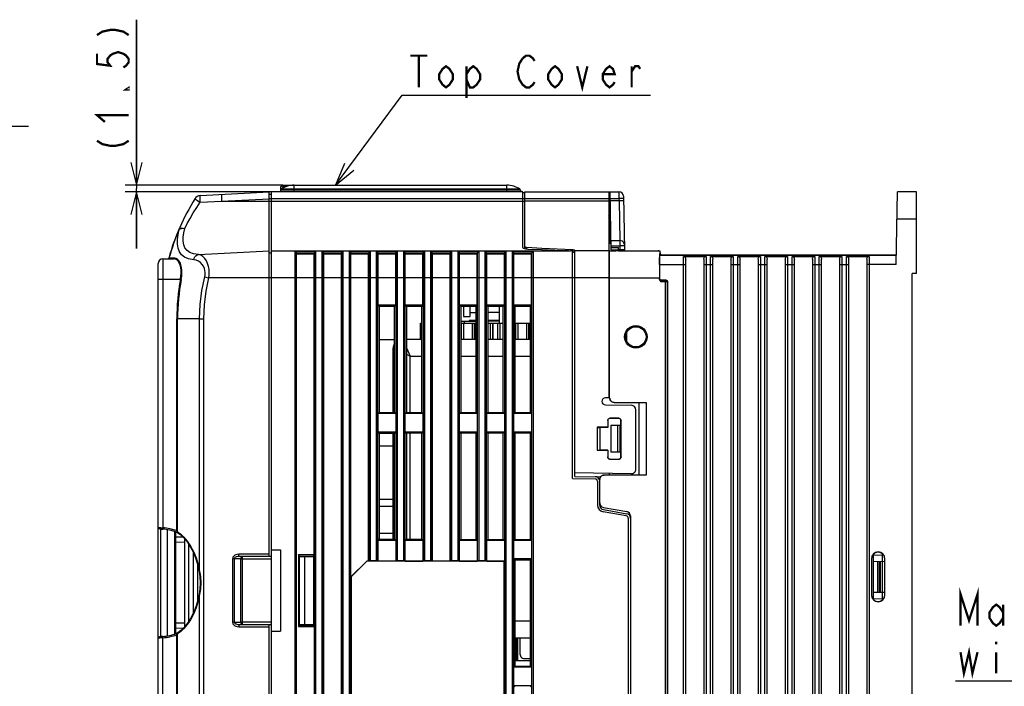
# Model space of a CAD drawing. Extents: x 28 to 410, y 34 to 287.
# Tile 18 of 33: x 122 to 209, y 203 to 262. Entities that reach past the tile are written whole.
import ezdxf

# ---------------------------------------------------------------- set-up
doc = ezdxf.new("R2010")
doc.units = 0
doc.header["$LTSCALE"] = 23.1
doc.layers.get('0').update_dxf_attribs({"linetype": 'CONTINUOUS'})
doc.layers.add('ALL_NOTE', color=7, linetype='CONTINUOUS')
doc.dimstyles.get("Standard").update_dxf_attribs({"dimtxt": 2.5, "dimasz": 2.5, "dimexe": 1.25, "dimexo": 0.625, "dimtad": 1, "dimcen": 2.5, "dimazin": 3, "dimtfac": 1, "dimtmove": 0, "dimatfit": 3})

# ---------------------------------------------------------------- blocks, each defined once
blk = doc.blocks.new('_OPEN')
at = {"color": 0, "linetype": 'BYBLOCK'}
for p, q in [((0, 0), (-1, 0.25)), ((-1, -0.25), (0, 0)), ((-1, 0), (0, 0))]:
    blk.add_line(p, q, dxfattribs=at)
blk = doc.blocks.new('*D46')
at = {"color": 2, "linetype": 'CONTINUOUS'}
for p, q in [((132.168, 247.749), (132.168, 262.353)), ((132.168, 262.353), (132.168, 247.449)), ((145.083, 247.749), (131.168, 247.749)), ((145.083, 247.149), (131.168, 247.149)), ((132.168, 242.149), (132.168, 247.449)), ((132.168, 247.149), (132.168, 242.149))]:
    blk.add_line(p, q, dxfattribs=at)
at = {"color": 2, "linetype": 'CONTINUOUS', "xscale": 2, "yscale": 2, "zscale": 2}
for p, rotation in [((132.168, 247.749), 270), ((132.168, 247.149), 90)]:
    blk.add_blockref('_OPEN', p, dxfattribs=dict(at, rotation=rotation))

msp = doc.modelspace()

# ---------------------------------------------------------------- linework, layer by layer
at = {"color": 7, "linetype": 'CONTINUOUS'}
for p, q in [((137.794, 246.819), (143.883, 247.138)), ((143.883, 214.949), (143.883, 247.138)), ((144.083, 171.149), (144.083, 247.149)), ((166.283, 247.149), (144.083, 247.149)), ((144.89, 247.552), (144.883, 247.149)), ((166.081, 247.291), (144.886, 247.291)), ((166.029, 247.388), (144.937, 247.388)), ((145.09, 247.649), (145.087, 247.483)), ((145.09, 247.749), (145.09, 247.649)), ((145.09, 247.749), (164.883, 247.749)), ((145.09, 247.649), (145.459, 247.649)), ((146.083, 247.149), (146.083, 247.749)), ((164.883, 247.149), (164.883, 247.749)), ((166.081, 247.291), (166.083, 247.149)), ((166.283, 242.275), (166.283, 247.149)), ((166.483, 247.064), (166.283, 247.067)), ((166.483, 242.183), (166.483, 247.149)), ((166.483, 247.149), (174.784, 247.149)), ((173.883, 247.149), (173.883, 228.959)), ((174.092, 242.029), (174.003, 247.149)), ((174.784, 247.149), (174.787, 246.549)), ((199.272, 240.747), (199.383, 247.149)), ((201.083, 247.149), (199.383, 247.149)), ((201.083, 239.949), (201.083, 247.149)), ((139.668, 246.318), (143.883, 246.539)), ((139.668, 246.318), (166.483, 246.318)), ((143.883, 246.949), (144.083, 246.949)), ((143.883, 246.549), (173.883, 246.549)), ((166.483, 246.349), (173.883, 246.349)), ((174.014, 246.549), (174.787, 246.549)), ((174.791, 246.349), (174.017, 246.349)), ((175.187, 246.556), (174.787, 246.549)), ((174.787, 246.549), (174.791, 246.349)), ((175.19, 246.356), (174.791, 246.349)), ((174.791, 246.349), (174.857, 242.845)), ((175.183, 246.756), (175.266, 242.027)), ((173.883, 245.949), (174.024, 245.949)), ((174.025, 245.869), (173.883, 245.869)), ((173.994, 245.949), (173.994, 245.869)), ((174.043, 244.979), (173.883, 245.117)), ((174.043, 244.951), (173.883, 245.114)), ((174.043, 244.782), (173.883, 244.945)), ((174.043, 242.549), (174.043, 244.857)), ((201.083, 244.749), (199.341, 244.749)), ((135.93, 243.847), (135.912, 243.855)), ((174.076, 242.949), (174.043, 242.949)), ((174.078, 242.845), (174.857, 242.845)), ((174.857, 242.845), (174.86, 242.378)), ((137.632, 241.613), (143.883, 241.938)), ((144.083, 241.949), (170.335, 241.949)), ((146.173, 169.421), (146.173, 241.867)), ((147.993, 241.867), (146.173, 241.867)), ((147.993, 167.408), (147.993, 241.867)), ((148.573, 167.021), (148.573, 241.867)), ((150.393, 241.867), (148.573, 241.867)), ((150.393, 241.867), (150.393, 165.008)), ((150.973, 164.621), (150.973, 241.867)), ((152.793, 241.867), (150.973, 241.867)), ((152.793, 241.867), (152.793, 214.566)), ((153.373, 214.566), (153.373, 241.867)), ((155.193, 241.867), (153.373, 241.867)), ((155.193, 241.867), (155.193, 214.566)), ((155.773, 214.566), (155.773, 241.867)), ((157.593, 241.867), (155.773, 241.867)), ((157.593, 241.867), (157.593, 214.566)), ((158.173, 214.566), (158.173, 241.867)), ((159.993, 241.867), (158.173, 241.867)), ((159.993, 241.867), (159.993, 214.566)), ((160.573, 214.566), (160.573, 241.867)), ((162.393, 241.867), (160.573, 241.867)), ((162.393, 241.867), (162.393, 214.566)), ((162.973, 214.566), (162.973, 241.867)), ((164.793, 241.867), (162.973, 241.867)), ((164.793, 241.867), (164.793, 148.447)), ((165.373, 148.447), (165.373, 241.867)), ((167.193, 241.867), (165.373, 241.867)), ((166.56, 242.094), (166.467, 242.116)), ((166.648, 242.081), (166.648, 242.239)), ((167.947, 242.02), (166.779, 242.07)), ((167.193, 241.867), (167.193, 148.447)), ((170.683, 221.832), (170.683, 241.91)), ((170.718, 242.032), (170.718, 241.801)), ((170.883, 222.029), (170.883, 241.998)), ((170.883, 241.979), (173.883, 241.979)), ((173.963, 228.961), (173.963, 241.949)), ((173.963, 241.949), (174.522, 241.949)), ((174.083, 242.549), (174.043, 242.549)), ((174.086, 242.378), (174.86, 242.378)), ((174.089, 242.232), (174.748, 242.232)), ((174.092, 242.029), (174.752, 242.029)), ((174.165, 241.949), (174.165, 242.029)), ((174.283, 241.949), (174.283, 242.029)), ((174.753, 241.949), (174.748, 242.232)), ((174.866, 242.027), (174.752, 242.028)), ((174.753, 241.949), (178.24, 241.949)), ((174.874, 241.94), (174.789, 241.94)), ((174.86, 242.378), (174.866, 242.027)), ((174.866, 242.027), (174.866, 241.949)), ((174.874, 241.94), (178.39, 241.94)), ((175.153, 241.949), (175.153, 241.94)), ((178.39, 241.94), (178.39, 241.549)), ((134.483, 241.229), (134.483, 217.485)), ((134.483, 241.229), (135.481, 241.229)), ((135.029, 241.288), (135.009, 241.287)), ((135.552, 241.288), (135.029, 241.288)), ((137.214, 241.155), (136.763, 241.24)), ((144.083, 241.75), (143.883, 241.74)), ((146.293, 169.421), (146.293, 241.725)), ((146.301, 241.638), (146.293, 241.725)), ((147.872, 241.712), (146.294, 241.712)), ((146.301, 169.413), (146.301, 241.638)), ((147.865, 241.638), (146.301, 241.638)), ((147.873, 241.725), (147.865, 241.638)), ((147.865, 215.131), (147.865, 241.638)), ((147.873, 167.359), (147.873, 241.725)), ((148.693, 167.021), (148.693, 241.725)), ((148.701, 241.638), (148.693, 241.725)), ((150.272, 241.712), (148.694, 241.712)), ((148.701, 167.013), (148.701, 241.638)), ((150.265, 241.638), (148.701, 241.638)), ((150.273, 241.725), (150.265, 241.638)), ((150.265, 164.966), (150.265, 241.638)), ((150.273, 241.725), (150.273, 164.959)), ((151.093, 164.621), (151.093, 241.725)), ((151.094, 241.712), (151.093, 241.725)), ((151.101, 241.638), (151.094, 241.712)), ((152.672, 241.712), (151.094, 241.712)), ((151.101, 213.149), (151.101, 241.638)), ((152.665, 241.638), (151.101, 241.638)), ((152.673, 241.725), (152.665, 241.638)), ((152.665, 214.549), (152.665, 241.638)), ((152.673, 241.725), (152.673, 214.557)), ((153.493, 214.557), (153.493, 241.725)), ((153.501, 241.638), (153.493, 241.725)), ((155.072, 241.712), (153.494, 241.712)), ((153.501, 237.131), (153.501, 241.638)), ((155.065, 241.638), (153.501, 241.638)), ((155.073, 241.725), (155.065, 241.638)), ((155.065, 237.131), (155.065, 241.638)), ((155.073, 241.725), (155.073, 214.557)), ((155.893, 214.557), (155.893, 241.725)), ((155.901, 241.638), (155.893, 241.725)), ((157.472, 241.712), (155.894, 241.712)), ((155.901, 237.131), (155.901, 241.638)), ((157.465, 241.638), (155.901, 241.638)), ((157.473, 241.725), (157.465, 241.638)), ((157.465, 237.131), (157.465, 241.638)), ((157.473, 241.725), (157.473, 214.557)), ((158.293, 214.557), (158.293, 241.725)), ((158.301, 241.638), (158.293, 241.725)), ((159.872, 241.712), (158.294, 241.712)), ((158.301, 214.549), (158.301, 241.638)), ((159.865, 241.638), (158.301, 241.638)), ((159.873, 241.725), (159.865, 241.638)), ((159.865, 214.549), (159.865, 241.638)), ((159.873, 241.725), (159.873, 214.557)), ((160.693, 214.557), (160.693, 241.725)), ((160.701, 241.638), (160.693, 241.725)), ((162.272, 241.712), (160.694, 241.712)), ((160.701, 237.131), (160.701, 241.638)), ((162.265, 241.638), (160.701, 241.638)), ((162.273, 241.725), (162.265, 241.638)), ((162.265, 237.131), (162.265, 241.638)), ((162.273, 241.725), (162.273, 214.557)), ((163.093, 214.557), (163.093, 241.725)), ((163.101, 241.638), (163.093, 241.725)), ((164.672, 241.712), (163.094, 241.712)), ((163.101, 237.131), (163.101, 241.638)), ((164.665, 241.638), (163.101, 241.638)), ((164.673, 241.725), (164.665, 241.638)), ((164.665, 237.131), (164.665, 241.638)), ((164.673, 241.725), (164.673, 148.589)), ((165.493, 148.589), (165.493, 241.725)), ((165.501, 241.638), (165.493, 241.725)), ((167.072, 241.712), (165.494, 241.712)), ((165.501, 237.131), (165.501, 241.638)), ((167.065, 241.638), (165.501, 241.638)), ((167.073, 241.725), (167.065, 241.638)), ((167.065, 237.131), (167.065, 241.638)), ((167.073, 241.725), (167.073, 148.589)), ((170.797, 241.79), (170.683, 241.792)), ((173.963, 241.36), (173.883, 241.361)), ((173.963, 241.229), (173.883, 241.227)), ((178.388, 241.547), (178.39, 241.549)), ((199.286, 241.547), (178.388, 241.547)), ((178.39, 241.549), (199.286, 241.549)), ((178.44, 241.752), (178.443, 241.549)), ((180.483, 149.569), (180.483, 241.44)), ((180.483, 241.44), (182.483, 241.44)), ((180.683, 149.885), (180.683, 241.194)), ((182.283, 241.194), (182.283, 149.885)), ((182.483, 241.44), (182.483, 149.569)), ((182.883, 149.569), (182.883, 241.44)), ((182.883, 241.44), (184.883, 241.44)), ((183.083, 149.885), (183.083, 241.194)), ((184.683, 241.194), (184.683, 149.885)), ((184.883, 241.44), (184.883, 149.569)), ((185.283, 149.569), (185.283, 241.44)), ((185.283, 241.44), (187.283, 241.44)), ((185.483, 149.885), (185.483, 241.194)), ((187.083, 241.194), (187.083, 149.885)), ((187.283, 241.44), (187.283, 149.569)), ((187.683, 149.569), (187.683, 241.44)), ((187.683, 241.44), (189.683, 241.44)), ((187.883, 149.885), (187.883, 241.194)), ((189.483, 241.194), (189.483, 149.885)), ((189.683, 241.44), (189.683, 149.569)), ((190.083, 149.569), (190.083, 241.44)), ((190.083, 241.44), (192.083, 241.44)), ((190.283, 149.885), (190.283, 241.194)), ((191.883, 241.194), (191.883, 149.885)), ((192.083, 241.44), (192.083, 149.569)), ((192.483, 149.569), (192.483, 241.44)), ((192.483, 241.44), (194.483, 241.44)), ((192.683, 149.885), (192.683, 241.194)), ((194.283, 241.194), (194.283, 149.885)), ((194.483, 241.44), (194.483, 149.569)), ((194.883, 149.569), (194.883, 241.44)), ((194.883, 241.44), (196.883, 241.44)), ((195.083, 149.885), (195.083, 241.194)), ((196.683, 241.194), (196.683, 149.885)), ((196.883, 241.44), (196.883, 149.569)), ((134.083, 191.749), (134.083, 240.829)), ((178.381, 240.747), (178.381, 239.469)), ((178.381, 240.747), (180.683, 240.747)), ((182.283, 240.747), (183.083, 240.747)), ((184.683, 240.747), (185.483, 240.747)), ((187.083, 240.747), (187.883, 240.747)), ((189.483, 240.747), (190.283, 240.747)), ((191.883, 240.747), (192.683, 240.747)), ((194.283, 240.747), (195.083, 240.747)), ((199.272, 240.747), (196.683, 240.747)), ((134.083, 239.429), (136.048, 239.429)), ((136.114, 239.416), (136.048, 239.429)), ((170.883, 239.565), (138.542, 239.565)), ((170.883, 239.596), (173.883, 239.596)), ((173.963, 239.429), (173.883, 239.428)), ((173.963, 239.549), (178.371, 239.549)), ((178.371, 239.427), (178.371, 239.549)), ((178.372, 239.459), (178.381, 239.469)), ((178.464, 239.355), (178.501, 239.349)), ((178.492, 239.339), (178.501, 239.349)), ((178.895, 239.339), (178.492, 239.339)), ((178.501, 239.349), (178.963, 239.349)), ((178.874, 239.339), (178.874, 150.958)), ((178.963, 239.349), (178.954, 239.34)), ((200.683, 150.595), (200.683, 239.949)), ((201.083, 239.949), (200.683, 239.949)), ((178.926, 239.219), (178.49, 239.219)), ((179.083, 239.229), (179.074, 239.22)), ((179.074, 239.22), (179.074, 151.077)), ((179.083, 151.069), (179.083, 239.229)), ((153.501, 237.131), (153.609, 237.023)), ((155.065, 237.131), (153.501, 237.131)), ((154.959, 237.024), (153.609, 237.023)), ((153.609, 237.023), (153.609, 227.675)), ((155.065, 237.131), (154.959, 237.024)), ((154.959, 227.673), (154.959, 237.024)), ((155.901, 237.131), (156.006, 237.025)), ((157.465, 237.131), (155.901, 237.131)), ((157.361, 237.027), (156.006, 237.025)), ((156.006, 237.025), (156.006, 227.672)), ((157.465, 237.131), (157.361, 237.027)), ((157.361, 227.671), (157.361, 237.027)), ((160.701, 237.131), (160.801, 237.031)), ((162.265, 237.131), (160.701, 237.131)), ((162.166, 237.032), (160.801, 237.031)), ((160.801, 237.031), (160.801, 227.667)), ((161.043, 237.031), (161.043, 236.149)), ((161.643, 236.149), (161.643, 237.032)), ((162.265, 237.131), (162.166, 237.032)), ((162.166, 227.665), (162.166, 237.032)), ((163.101, 237.131), (163.199, 237.033)), ((164.665, 237.131), (163.101, 237.131)), ((164.569, 237.035), (163.199, 237.033)), ((163.199, 237.033), (163.199, 227.664)), ((164.243, 235.549), (164.243, 237.034)), ((164.665, 237.131), (164.569, 237.035)), ((164.569, 227.663), (164.569, 237.035)), ((165.501, 237.131), (165.596, 237.036)), ((167.065, 237.131), (165.501, 237.131)), ((166.972, 237.037), (165.596, 237.036)), ((165.596, 237.036), (165.596, 227.662)), ((167.065, 237.131), (166.972, 237.037)), ((166.972, 227.66), (166.972, 237.037)), ((135.719, 217.219), (135.719, 235.949)), ((135.786, 235.949), (135.719, 235.949)), ((135.786, 217.141), (135.786, 235.949)), ((137.734, 235.949), (135.786, 235.949)), ((137.734, 213.639), (137.734, 235.949)), ((137.734, 235.949), (138.106, 235.949)), ((138.106, 191.749), (138.106, 235.949)), ((161.043, 236.149), (161.643, 236.149)), ((161.563, 235.789), (161.563, 235.729)), ((162.166, 235.789), (161.563, 235.789)), ((161.643, 236.489), (162.166, 236.497)), ((163.199, 236.514), (164.243, 236.531)), ((164.243, 235.789), (163.199, 235.789)), ((157.243, 234.149), (157.243, 235.549)), ((157.243, 235.549), (157.361, 235.549)), ((160.801, 235.729), (162.166, 235.729)), ((160.801, 235.549), (162.166, 235.549)), ((160.845, 235.549), (160.845, 234.149)), ((160.881, 234.149), (160.881, 235.549)), ((161.081, 234.149), (161.081, 235.549)), ((161.123, 235.729), (161.123, 235.549)), ((161.805, 235.549), (161.805, 234.149)), ((162.005, 235.549), (162.005, 234.149)), ((162.041, 235.549), (162.041, 234.149)), ((164.243, 235.729), (163.199, 235.729)), ((163.199, 235.549), (164.569, 235.549)), ((163.405, 235.549), (163.405, 234.149)), ((163.605, 235.549), (163.605, 234.149)), ((163.641, 235.549), (163.641, 234.149)), ((164.045, 235.549), (164.045, 234.149)), ((164.081, 234.149), (164.081, 235.549)), ((164.281, 234.149), (164.281, 235.549)), ((165.596, 235.549), (166.972, 235.549)), ((165.645, 235.549), (165.645, 234.149)), ((165.681, 234.149), (165.681, 235.549)), ((165.881, 234.149), (165.881, 235.549)), ((166.605, 235.549), (166.605, 234.149)), ((166.805, 235.549), (166.805, 234.149)), ((166.841, 235.549), (166.841, 234.149)), ((154.959, 234.073), (153.609, 234.075)), ((156.006, 234.149), (157.361, 234.149)), ((160.801, 234.149), (162.166, 234.149)), ((163.199, 234.149), (164.569, 234.149)), ((165.596, 234.149), (166.972, 234.149)), ((175.483, 233.948), (175.483, 234.749)), ((154.843, 233.349), (154.959, 233.295)), ((154.843, 227.673), (154.843, 233.344)), ((156.006, 233.37), (156.343, 232.649)), ((156.006, 232.806), (156.343, 232.649)), ((156.343, 227.672), (156.343, 232.649)), ((156.343, 232.649), (157.361, 232.649)), ((160.801, 232.649), (162.166, 232.649)), ((163.199, 232.649), (164.569, 232.649)), ((165.596, 232.649), (166.972, 232.649)), ((173.883, 228.959), (173.583, 228.954)), ((173.583, 228.343), (175.89, 228.303)), ((174.363, 228.549), (174.363, 228.561)), ((174.363, 228.561), (177.203, 228.561)), ((174.363, 228.549), (176.528, 228.55)), ((176.528, 228.55), (177.203, 228.561)), ((176.528, 228.55), (176.528, 222.148)), ((177.203, 228.561), (177.203, 222.136)), ((153.501, 227.566), (153.609, 227.675)), ((153.501, 225.931), (153.501, 227.566)), ((155.065, 227.566), (153.501, 227.566)), ((153.609, 227.675), (154.959, 227.673)), ((155.065, 227.566), (154.959, 227.673)), ((155.065, 227.566), (155.065, 225.931)), ((155.901, 227.566), (156.006, 227.672)), ((155.901, 225.931), (155.901, 227.566)), ((157.465, 227.566), (155.901, 227.566)), ((156.006, 227.672), (157.361, 227.671)), ((157.465, 227.566), (157.361, 227.671)), ((157.465, 227.566), (157.465, 225.931)), ((160.701, 227.566), (160.801, 227.667)), ((160.701, 225.931), (160.701, 227.566)), ((162.265, 227.566), (160.701, 227.566)), ((160.801, 227.667), (162.166, 227.665)), ((162.265, 227.566), (162.166, 227.665)), ((162.265, 227.566), (162.265, 225.931)), ((163.101, 227.566), (163.199, 227.664)), ((163.101, 225.931), (163.101, 227.566)), ((164.665, 227.566), (163.101, 227.566)), ((163.199, 227.664), (164.569, 227.663)), ((164.665, 227.566), (164.569, 227.663)), ((164.665, 227.566), (164.665, 225.931)), ((165.501, 227.566), (165.596, 227.662)), ((165.501, 225.931), (165.501, 227.566)), ((167.065, 227.566), (165.501, 227.566)), ((165.596, 227.662), (166.972, 227.66)), ((167.065, 227.566), (166.972, 227.66)), ((167.065, 227.566), (167.065, 225.931)), ((174.003, 227.149), (173.993, 227.159)), ((174.774, 227.159), (173.993, 227.159)), ((174.764, 227.149), (174.003, 227.149)), ((174.764, 227.149), (174.774, 227.159)), ((176.283, 222.662), (176.283, 227.903)), ((172.873, 226.359), (172.873, 224.338)), ((172.873, 226.359), (172.883, 226.349)), ((173.793, 226.359), (172.873, 226.359)), ((172.883, 224.349), (172.883, 226.349)), ((172.883, 226.349), (173.083, 226.349)), ((173.083, 226.349), (173.083, 224.349)), ((173.803, 226.349), (173.083, 226.349)), ((173.793, 226.959), (173.793, 226.359)), ((173.803, 226.949), (173.793, 226.959)), ((173.793, 226.359), (173.803, 226.349)), ((173.803, 226.949), (173.803, 226.349)), ((174.083, 226.549), (174.083, 224.149)), ((174.083, 226.549), (174.883, 226.549)), ((174.683, 224.149), (174.683, 226.549)), ((174.883, 224.149), (174.883, 226.549)), ((174.964, 226.949), (174.974, 226.959)), ((174.964, 223.748), (174.964, 226.949)), ((174.974, 223.738), (174.974, 226.959)), ((153.501, 225.931), (153.609, 225.823)), ((155.065, 225.931), (153.501, 225.931)), ((154.959, 225.824), (153.609, 225.823)), ((153.609, 225.823), (153.609, 216.475)), ((154.843, 216.473), (154.843, 225.824)), ((155.065, 225.931), (154.959, 225.824)), ((154.959, 216.473), (154.959, 225.824)), ((155.901, 225.931), (156.006, 225.825)), ((157.465, 225.931), (155.901, 225.931)), ((157.361, 225.827), (156.006, 225.825)), ((156.006, 225.825), (156.006, 216.472)), ((156.343, 216.472), (156.343, 225.826)), ((157.465, 225.931), (157.361, 225.827)), ((157.361, 216.471), (157.361, 225.827)), ((160.701, 225.931), (160.801, 225.831)), ((162.265, 225.931), (160.701, 225.931)), ((162.166, 225.832), (160.801, 225.831)), ((160.801, 225.831), (160.801, 216.467)), ((162.265, 225.931), (162.166, 225.832)), ((162.166, 216.465), (162.166, 225.832)), ((163.101, 225.931), (163.199, 225.833)), ((164.665, 225.931), (163.101, 225.931)), ((164.569, 225.835), (163.199, 225.833)), ((163.199, 225.833), (163.199, 216.464)), ((164.665, 225.931), (164.569, 225.835)), ((164.569, 216.463), (164.569, 225.835)), ((165.501, 225.931), (165.596, 225.836)), ((167.065, 225.931), (165.501, 225.931)), ((166.972, 225.837), (165.596, 225.836)), ((165.596, 225.836), (165.596, 216.462)), ((167.065, 225.931), (166.972, 225.837)), ((166.972, 216.46), (166.972, 225.837)), ((153.609, 224.736), (154.843, 224.737)), ((172.873, 224.338), (172.883, 224.349)), ((172.873, 224.338), (173.793, 224.338)), ((172.883, 224.349), (173.083, 224.349)), ((173.803, 224.349), (173.083, 224.349)), ((173.793, 224.338), (173.803, 224.349)), ((173.793, 224.338), (173.793, 223.738)), ((173.803, 223.748), (173.793, 223.738)), ((173.803, 224.349), (173.803, 223.748)), ((174.883, 224.149), (174.083, 224.149)), ((174.964, 223.748), (174.974, 223.738)), ((174.003, 223.548), (173.993, 223.538)), ((173.993, 223.538), (174.774, 223.538)), ((174.003, 223.548), (174.764, 223.548)), ((174.764, 223.548), (174.774, 223.538)), ((175.876, 222.262), (170.883, 222.349)), ((170.883, 222.029), (173.166, 221.989)), ((173.483, 222.146), (173.963, 222.147)), ((173.483, 222.136), (173.483, 222.146)), ((177.203, 222.136), (173.483, 222.136)), ((173.963, 222.147), (173.963, 222.295)), ((173.963, 222.149), (176.528, 222.148)), ((177.203, 222.136), (176.528, 222.148)), ((170.683, 221.832), (172.687, 221.797)), ((172.883, 221.597), (172.883, 219.487)), ((173.083, 219.484), (173.083, 221.736)), ((153.61, 219.982), (153.61, 219.396)), ((154.843, 219.982), (153.61, 219.982)), ((153.61, 219.396), (154.843, 219.396)), ((173.414, 219.29), (175.473, 218.927)), ((175.438, 218.534), (173.379, 218.897)), ((173.414, 219.09), (175.473, 218.727)), ((175.803, 218.533), (175.803, 188.164)), ((134.083, 217.531), (134.087, 217.5)), ((134.083, 217.531), (134.097, 217.524)), ((175.603, 218.337), (175.603, 188.361)), ((134.283, 217.387), (134.283, 207.87)), ((134.483, 217.485), (134.473, 217.365)), ((134.883, 217.305), (134.883, 207.953)), ((135.523, 217.15), (135.523, 208.108)), ((135.603, 217.127), (135.603, 208.13)), ((135.603, 216.7), (136.235, 216.689)), ((135.719, 217.219), (135.679, 217.106)), ((135.723, 217.089), (135.758, 217.074)), ((153.61, 216.982), (153.61, 216.475)), ((154.843, 216.982), (153.61, 216.982)), ((136.403, 216.211), (135.603, 216.197)), ((136.403, 216.516), (136.403, 208.741)), ((136.763, 216.044), (136.763, 209.214)), ((153.501, 216.366), (153.609, 216.475)), ((153.501, 214.549), (153.501, 216.366)), ((155.065, 216.366), (153.501, 216.366)), ((153.609, 216.475), (154.959, 216.473)), ((155.065, 216.366), (154.959, 216.473)), ((155.065, 216.366), (155.065, 214.549)), ((155.901, 216.366), (156.006, 216.472)), ((155.901, 214.549), (155.901, 216.366)), ((157.465, 216.366), (155.901, 216.366)), ((156.006, 216.472), (157.361, 216.471)), ((157.465, 216.366), (157.361, 216.471)), ((157.465, 216.366), (157.465, 214.549)), ((160.701, 216.366), (160.801, 216.467)), ((160.701, 214.549), (160.701, 216.366)), ((162.265, 216.366), (160.701, 216.366)), ((160.801, 216.467), (162.166, 216.465)), ((162.265, 216.366), (162.166, 216.465)), ((162.265, 216.366), (162.265, 214.549)), ((163.101, 216.366), (163.199, 216.464)), ((163.101, 214.549), (163.101, 216.366)), ((164.665, 216.366), (163.101, 216.366)), ((163.199, 216.464), (164.569, 216.463)), ((164.665, 216.366), (164.569, 216.463)), ((164.665, 216.366), (164.665, 214.549)), ((165.501, 216.366), (165.596, 216.462)), ((165.501, 214.731), (165.501, 216.366)), ((167.065, 216.366), (165.501, 216.366)), ((165.596, 216.462), (166.972, 216.46)), ((167.065, 216.366), (166.972, 216.46)), ((167.065, 216.366), (167.065, 214.731)), ((137.163, 215.349), (137.163, 209.909)), ((143.883, 215.149), (141.187, 215.149)), ((144.083, 214.949), (141.197, 214.949)), ((141.526, 208.949), (141.526, 214.949)), ((144.083, 215.538), (144.883, 215.549)), ((144.083, 215.549), (144.883, 215.549)), ((144.883, 215.549), (144.883, 208.349)), ((146.483, 215.131), (146.483, 208.766)), ((146.493, 215.081), (146.483, 215.131)), ((146.483, 215.131), (147.865, 215.131)), ((146.493, 215.081), (146.493, 208.816)), ((147.814, 215.079), (146.493, 215.081)), ((146.493, 214.961), (147.814, 214.949)), ((146.536, 214.96), (146.536, 208.937)), ((147.003, 214.956), (147.003, 208.941)), ((147.865, 215.131), (147.814, 215.079)), ((147.814, 208.818), (147.814, 215.079)), ((197.283, 211.142), (197.283, 215.155)), ((197.283, 215.084), (198.083, 215.07)), ((198.083, 211.134), (198.083, 215.164)), ((137.563, 214.248), (137.563, 211.01)), ((137.585, 214.176), (137.696, 213.62)), ((140.649, 214.749), (140.649, 209.149)), ((140.801, 214.749), (140.649, 214.749)), ((140.801, 214.749), (140.801, 209.149)), ((141.384, 214.749), (140.801, 214.749)), ((141.384, 209.149), (141.384, 214.749)), ((141.384, 214.749), (144.083, 214.749)), ((151.101, 213.149), (152.501, 214.549)), ((152.508, 214.531), (151.118, 213.142)), ((152.501, 214.549), (152.508, 214.531)), ((152.665, 214.549), (152.501, 214.549)), ((164.648, 214.531), (152.508, 214.531)), ((152.673, 214.557), (152.665, 214.549)), ((153.373, 214.566), (152.793, 214.566)), ((153.501, 214.549), (153.493, 214.557)), ((155.065, 214.549), (153.501, 214.549)), ((155.073, 214.557), (155.065, 214.549)), ((155.773, 214.566), (155.193, 214.566)), ((155.901, 214.549), (155.893, 214.557)), ((155.901, 214.549), (157.465, 214.549)), ((157.473, 214.557), (157.465, 214.549)), ((158.173, 214.566), (157.593, 214.566)), ((158.301, 214.549), (158.293, 214.557)), ((159.865, 214.549), (158.301, 214.549)), ((159.873, 214.557), (159.865, 214.549)), ((160.573, 214.566), (159.993, 214.566)), ((160.701, 214.549), (160.693, 214.557)), ((160.701, 214.549), (162.265, 214.549)), ((162.273, 214.557), (162.265, 214.549)), ((162.973, 214.566), (162.393, 214.566)), ((163.101, 214.549), (163.093, 214.557)), ((163.101, 214.549), (164.665, 214.549)), ((164.665, 214.549), (164.648, 214.531)), ((164.648, 194.166), (164.648, 214.531)), ((165.501, 214.731), (165.596, 214.636)), ((167.065, 214.731), (165.501, 214.731)), ((166.972, 214.637), (165.596, 214.636)), ((165.596, 214.636), (165.596, 205.262)), ((167.065, 214.731), (166.972, 214.637)), ((166.972, 205.26), (166.972, 214.637)), ((197.087, 214.749), (197.087, 211.549)), ((197.11, 214.749), (197.087, 214.749)), ((197.11, 214.749), (197.11, 211.549)), ((197.283, 214.514), (198.264, 214.531)), ((197.624, 214.52), (197.624, 211.778)), ((197.766, 214.522), (197.766, 211.775)), ((197.883, 211.773), (197.883, 214.524)), ((198.264, 211.549), (198.264, 214.749)), ((198.264, 214.749), (198.287, 214.749)), ((198.287, 211.549), (198.287, 214.749)), ((151.101, 213.149), (151.118, 213.142)), ((151.118, 213.142), (151.118, 194.166)), ((137.76, 211.757), (137.734, 211.619)), ((137.734, 191.749), (137.734, 211.619)), ((197.11, 211.549), (197.087, 211.549)), ((198.264, 211.767), (197.283, 211.784)), ((198.264, 211.549), (198.287, 211.549)), ((197.283, 211.214), (198.083, 211.228)), ((135.603, 209.1), (136.403, 209.086)), ((140.801, 209.149), (140.649, 209.149)), ((140.801, 209.149), (141.384, 209.149)), ((141.197, 208.949), (144.083, 208.949)), ((144.083, 209.149), (141.384, 209.149)), ((143.883, 191.749), (143.883, 208.949)), ((146.493, 208.816), (146.483, 208.766)), ((146.493, 208.937), (147.814, 208.948)), ((146.493, 208.851), (146.523, 208.869)), ((146.493, 208.869), (147.814, 208.869)), ((146.493, 208.816), (147.814, 208.818)), ((147.865, 208.766), (147.814, 208.818)), ((166.972, 209.249), (165.596, 209.249)), ((136.277, 208.609), (135.603, 208.597)), ((135.719, 208.039), (135.679, 208.152)), ((135.719, 191.749), (135.719, 208.039)), ((135.762, 208.186), (135.728, 208.171)), ((136.039, 208.306), (135.786, 208.117)), ((135.786, 191.749), (135.786, 208.117)), ((141.187, 208.749), (143.883, 208.749)), ((144.083, 208.359), (144.883, 208.349)), ((144.083, 208.349), (144.883, 208.349)), ((146.483, 208.766), (147.865, 208.766)), ((147.865, 208.766), (147.865, 167.366)), ((134.483, 207.772), (134.473, 207.892)), ((134.483, 191.557), (134.483, 207.772)), ((166.972, 207.749), (165.596, 207.749)), ((165.716, 205.727), (165.716, 207.749)), ((165.836, 205.727), (165.836, 207.749)), ((165.843, 205.727), (165.843, 207.749)), ((166.039, 207.749), (166.039, 206.344)), ((166.972, 205.727), (165.596, 205.727)), ((166.438, 205.944), (166.972, 205.945)), ((165.501, 205.166), (165.596, 205.262)), ((165.501, 203.531), (165.501, 205.166)), ((167.065, 205.166), (165.501, 205.166)), ((165.596, 205.262), (166.972, 205.26)), ((167.065, 205.166), (166.972, 205.26)), ((167.065, 205.166), (167.065, 203.531)), ((165.501, 203.531), (165.596, 203.436)), ((167.065, 203.531), (165.501, 203.531)), ((167.065, 203.531), (166.972, 203.437))]:
    msp.add_line(p, q, dxfattribs=at)
at = {"color": 2, "linetype": 'CONTINUOUS', "const_width": 0.2}
for points in [[(128.668, 260.998), (129.135, 261.299), (129.835, 261.449), (130.302, 261.449), (131.002, 261.299), (131.468, 260.998)], [(128.668, 259.342), (128.668, 258.44), (129.835, 258.289), (129.602, 258.59), (129.602, 258.891), (129.835, 259.192), (130.068, 259.342), (130.535, 259.493), (131.002, 259.342), (131.235, 259.192), (131.468, 258.891), (131.468, 258.59), (131.235, 258.289), (131.002, 258.139)], [(131.468, 256.333), (131.468, 256.182), (131.235, 256.182), (131.468, 256.333)], [(129.368, 253.323), (128.668, 253.925), (131.468, 253.925)], [(128.668, 251.667), (129.135, 251.366), (129.835, 251.216), (130.302, 251.216), (131.002, 251.366), (131.468, 251.667)]]:
    msp.add_lwpolyline(points, dxfattribs=at)
at = {"color": 7, "linetype": 'CONTINUOUS'}
for points in [[(145.09, 247.649), (145.029, 247.645), (144.973, 247.631), (144.929, 247.61), (144.9, 247.583), (144.89, 247.552)], [(136.432, 243.918), (136.65, 244.352), (136.899, 244.812), (137.177, 245.288), (137.479, 245.767), (137.794, 246.231)], [(137.316, 246.538), (137.331, 246.526), (137.378, 246.495), (137.453, 246.446), (137.552, 246.383), (137.668, 246.31), (137.794, 246.231)], [(137.794, 246.231), (137.788, 246.362), (137.784, 246.486), (137.782, 246.598), (137.782, 246.691), (137.784, 246.761), (137.788, 246.804), (137.794, 246.819)], [(137.794, 246.231), (138.422, 246.26), (139.046, 246.289), (139.668, 246.318)], [(139.668, 246.917), (139.661, 246.897), (139.657, 246.837), (139.655, 246.741), (139.657, 246.617), (139.661, 246.473), (139.668, 246.318)], [(136.763, 241.24), (136.412, 241.39), (136.148, 241.597), (135.958, 241.857), (135.835, 242.167), (135.774, 242.533), (135.773, 242.945), (135.828, 243.388), (135.93, 243.847)], [(135.912, 243.855), (135.959, 243.912), (136.042, 243.948), (136.153, 243.962), (136.286, 243.951), (136.432, 243.918)], [(135.93, 243.847), (136.015, 243.898), (136.133, 243.928), (136.275, 243.934), (136.432, 243.918)], [(137.632, 241.613), (137.204, 241.681), (136.872, 241.806), (136.622, 241.982), (136.443, 242.204), (136.329, 242.47), (136.273, 242.784), (136.275, 243.139), (136.331, 243.522), (136.432, 243.918)], [(175.257, 242.534), (175.236, 242.631), (175.179, 242.718), (175.091, 242.787), (174.98, 242.831), (174.857, 242.845)], [(146.293, 241.725), (146.287, 241.752), (146.275, 241.781), (146.257, 241.808), (146.233, 241.833), (146.205, 241.853), (146.173, 241.867)], [(147.993, 241.867), (147.961, 241.853), (147.933, 241.833), (147.909, 241.808), (147.891, 241.781), (147.879, 241.752), (147.873, 241.725)], [(148.693, 241.725), (148.687, 241.752), (148.675, 241.781), (148.657, 241.808), (148.633, 241.833), (148.605, 241.853), (148.573, 241.867)], [(150.393, 241.867), (150.361, 241.853), (150.333, 241.833), (150.309, 241.808), (150.291, 241.781), (150.279, 241.752), (150.273, 241.725)], [(151.093, 241.725), (151.087, 241.752), (151.075, 241.781), (151.057, 241.808), (151.033, 241.833), (151.005, 241.853), (150.973, 241.867)], [(152.793, 241.867), (152.761, 241.853), (152.733, 241.833), (152.709, 241.808), (152.691, 241.781), (152.679, 241.752), (152.673, 241.725)], [(153.493, 241.725), (153.487, 241.752), (153.475, 241.781), (153.457, 241.808), (153.433, 241.833), (153.405, 241.853), (153.373, 241.867)], [(155.193, 241.867), (155.161, 241.853), (155.133, 241.833), (155.109, 241.808), (155.091, 241.781), (155.079, 241.752), (155.073, 241.725)], [(155.893, 241.725), (155.887, 241.752), (155.875, 241.781), (155.857, 241.808), (155.833, 241.833), (155.805, 241.853), (155.773, 241.867)], [(157.593, 241.867), (157.561, 241.853), (157.533, 241.833), (157.509, 241.808), (157.491, 241.781), (157.479, 241.752), (157.473, 241.725)], [(158.293, 241.725), (158.287, 241.752), (158.275, 241.781), (158.257, 241.808), (158.233, 241.833), (158.205, 241.853), (158.173, 241.867)], [(159.993, 241.867), (159.961, 241.853), (159.933, 241.833), (159.909, 241.808), (159.891, 241.781), (159.879, 241.752), (159.873, 241.725)], [(160.693, 241.725), (160.687, 241.752), (160.675, 241.781), (160.657, 241.808), (160.633, 241.833), (160.605, 241.853), (160.573, 241.867)], [(162.393, 241.867), (162.361, 241.853), (162.333, 241.833), (162.309, 241.808), (162.291, 241.781), (162.279, 241.752), (162.273, 241.725)], [(163.093, 241.725), (163.087, 241.752), (163.075, 241.781), (163.057, 241.808), (163.033, 241.833), (163.005, 241.853), (162.973, 241.867)], [(164.793, 241.867), (164.761, 241.853), (164.733, 241.833), (164.709, 241.808), (164.691, 241.781), (164.679, 241.752), (164.673, 241.725)], [(165.493, 241.725), (165.487, 241.752), (165.475, 241.781), (165.457, 241.808), (165.433, 241.833), (165.405, 241.853), (165.373, 241.867)], [(166.467, 242.116), (166.391, 242.144), (166.332, 242.181), (166.295, 242.225), (166.283, 242.275)], [(166.483, 242.319), (166.491, 242.295), (166.515, 242.274), (166.551, 242.257), (166.597, 242.245), (166.648, 242.239)], [(166.555, 242.095), (166.528, 242.109), (166.495, 242.144), (166.483, 242.183)], [(166.779, 242.07), (166.666, 242.078), (166.56, 242.094)], [(170.718, 242.032), (169.33, 242.088), (167.971, 242.157), (166.648, 242.239)], [(167.193, 241.867), (167.161, 241.853), (167.133, 241.833), (167.109, 241.808), (167.091, 241.781), (167.079, 241.752), (167.073, 241.725)], [(170.335, 241.949), (169.134, 241.979), (167.947, 242.02)], [(170.335, 241.949), (170.427, 241.947), (170.518, 241.945)], [(170.683, 241.91), (170.675, 241.922), (170.652, 241.931), (170.617, 241.938), (170.57, 241.942), (170.518, 241.945)], [(170.718, 242.032), (170.77, 242.029), (170.816, 242.023), (170.852, 242.015), (170.875, 242.007), (170.883, 241.998)], [(174.789, 241.94), (174.707, 241.942), (174.634, 241.945), (174.571, 241.948), (174.522, 241.949)], [(175.26, 242.378), (175.24, 242.38), (175.183, 242.381), (175.095, 242.381), (174.984, 242.38), (174.86, 242.378)], [(175.266, 242.027), (175.252, 242.027), (175.212, 242.027), (175.149, 242.027), (175.066, 242.027), (174.969, 242.027), (174.866, 242.027)], [(178.39, 241.94), (178.387, 241.883), (178.384, 241.774), (178.381, 241.617)], [(135.029, 241.288), (135.014, 241.257), (134.988, 241.236), (134.955, 241.229)], [(135.552, 241.288), (135.538, 241.258), (135.512, 241.236), (135.481, 241.229)], [(136.048, 239.429), (136.09, 239.7), (136.108, 239.962), (136.101, 240.212), (136.071, 240.448), (136.018, 240.665), (135.942, 240.857), (135.844, 241.019), (135.725, 241.14), (135.596, 241.21), (135.481, 241.229)], [(136.114, 239.416), (136.156, 239.698), (136.174, 239.971), (136.168, 240.232), (136.138, 240.477), (136.085, 240.702), (136.01, 240.903), (135.912, 241.07), (135.794, 241.197), (135.666, 241.269), (135.552, 241.288)], [(137.214, 241.155), (137.259, 241.292), (137.327, 241.413), (137.416, 241.511), (137.52, 241.579), (137.632, 241.613)], [(138.182, 239.656), (138.215, 239.845), (138.222, 240.031), (138.202, 240.213), (138.153, 240.394), (138.072, 240.574), (137.956, 240.746), (137.805, 240.9), (137.627, 241.024), (137.427, 241.111), (137.214, 241.155)], [(138.542, 239.565), (138.575, 239.823), (138.583, 240.076), (138.565, 240.324), (138.52, 240.57), (138.444, 240.814), (138.335, 241.049), (138.193, 241.259), (138.024, 241.429), (137.835, 241.55), (137.632, 241.613)], [(170.797, 241.79), (170.728, 241.8), (170.683, 241.804)], [(170.883, 241.745), (170.873, 241.764), (170.844, 241.779), (170.797, 241.79)], [(178.381, 241.617), (178.378, 241.414), (178.376, 241.17), (178.374, 240.891), (178.373, 240.582), (178.371, 240.251), (178.371, 239.904), (178.371, 239.549)], [(178.381, 240.747), (178.381, 240.902), (178.382, 241.052), (178.382, 241.189), (178.383, 241.31), (178.384, 241.41), (178.385, 241.484), (178.387, 241.53), (178.388, 241.547)], [(180.483, 241.44), (180.532, 241.433), (180.58, 241.411), (180.621, 241.375), (180.654, 241.327), (180.675, 241.266), (180.683, 241.194)], [(182.283, 241.194), (182.291, 241.266), (182.312, 241.327), (182.345, 241.375), (182.386, 241.411), (182.434, 241.433), (182.483, 241.44)], [(182.883, 241.44), (182.932, 241.433), (182.98, 241.411), (183.021, 241.375), (183.054, 241.327), (183.075, 241.266), (183.083, 241.194)], [(184.683, 241.194), (184.691, 241.266), (184.712, 241.327), (184.745, 241.375), (184.786, 241.411), (184.834, 241.433), (184.883, 241.44)], [(185.283, 241.44), (185.332, 241.433), (185.38, 241.411), (185.421, 241.375), (185.454, 241.327), (185.475, 241.266), (185.483, 241.194)], [(187.083, 241.194), (187.091, 241.266), (187.112, 241.327), (187.145, 241.375), (187.186, 241.411), (187.234, 241.433), (187.283, 241.44)], [(187.683, 241.44), (187.732, 241.433), (187.78, 241.411), (187.821, 241.375), (187.854, 241.327), (187.875, 241.266), (187.883, 241.194)], [(189.483, 241.194), (189.491, 241.266), (189.512, 241.327), (189.545, 241.375), (189.586, 241.411), (189.634, 241.433), (189.683, 241.44)], [(190.083, 241.44), (190.132, 241.433), (190.18, 241.411), (190.221, 241.375), (190.254, 241.327), (190.275, 241.266), (190.283, 241.194)], [(191.883, 241.194), (191.891, 241.266), (191.912, 241.327), (191.945, 241.375), (191.986, 241.411), (192.034, 241.433), (192.083, 241.44)], [(192.483, 241.44), (192.532, 241.433), (192.58, 241.411), (192.621, 241.375), (192.654, 241.327), (192.675, 241.266), (192.683, 241.194)], [(194.283, 241.194), (194.291, 241.266), (194.312, 241.327), (194.345, 241.375), (194.386, 241.411), (194.434, 241.433), (194.483, 241.44)], [(194.883, 241.44), (194.932, 241.433), (194.98, 241.411), (195.021, 241.375), (195.054, 241.327), (195.075, 241.266), (195.083, 241.194)], [(196.683, 241.194), (196.691, 241.266), (196.712, 241.327), (196.745, 241.375), (196.786, 241.411), (196.834, 241.433), (196.883, 241.44)], [(137.734, 235.949), (137.784, 237.195), (137.934, 238.434), (138.182, 239.656)], [(138.106, 235.949), (138.155, 237.165), (138.301, 238.373), (138.542, 239.565)], [(138.182, 239.656), (138.29, 239.628), (138.412, 239.598), (138.542, 239.565)], [(178.371, 239.427), (178.371, 239.444), (178.371, 239.455), (178.372, 239.459)], [(178.371, 239.427), (178.374, 239.393), (178.384, 239.358), (178.402, 239.323), (178.426, 239.288), (178.456, 239.254), (178.49, 239.219)], [(178.492, 239.339), (178.455, 239.345), (178.421, 239.362), (178.395, 239.389), (178.377, 239.422), (178.372, 239.459)], [(178.381, 239.469), (178.387, 239.432), (178.404, 239.398), (178.431, 239.372), (178.464, 239.355)], [(178.49, 239.219), (178.49, 239.246), (178.49, 239.271), (178.49, 239.294), (178.49, 239.313), (178.491, 239.327), (178.491, 239.336), (178.492, 239.339)], [(178.954, 239.34), (178.951, 239.34), (178.943, 239.34), (178.931, 239.339), (178.914, 239.339), (178.895, 239.339)], [(179.074, 239.22), (179.068, 239.257), (179.051, 239.291), (179.025, 239.317), (178.991, 239.334), (178.954, 239.34)], [(178.963, 239.349), (179, 239.343), (179.034, 239.326), (179.06, 239.299), (179.077, 239.266), (179.083, 239.229)], [(179.074, 239.22), (179.067, 239.22), (179.047, 239.22), (179.015, 239.22), (178.974, 239.219), (178.926, 239.219)], [(173.963, 228.961), (173.973, 228.872), (174.003, 228.788), (174.05, 228.712), (174.114, 228.649), (174.19, 228.601), (174.274, 228.571), (174.363, 228.561)], [(174.363, 228.549), (174.274, 228.559), (174.189, 228.589), (174.114, 228.636), (174.05, 228.7), (174.003, 228.775), (173.973, 228.86), (173.963, 228.949)], [(173.793, 226.959), (173.802, 227.021), (173.831, 227.077), (173.875, 227.121), (173.931, 227.149), (173.993, 227.159)], [(174.003, 227.149), (173.941, 227.139), (173.885, 227.111), (173.841, 227.067), (173.813, 227.011), (173.803, 226.949)], [(174.964, 226.949), (174.954, 227.011), (174.925, 227.067), (174.881, 227.111), (174.825, 227.139), (174.764, 227.149)], [(174.774, 227.159), (174.835, 227.149), (174.891, 227.121), (174.935, 227.077), (174.964, 227.021), (174.974, 226.959)], [(173.993, 223.538), (173.931, 223.548), (173.875, 223.576), (173.831, 223.621), (173.802, 223.676), (173.793, 223.738)], [(173.803, 223.748), (173.813, 223.687), (173.841, 223.631), (173.885, 223.587), (173.941, 223.558), (174.003, 223.548)], [(174.764, 223.548), (174.825, 223.558), (174.881, 223.586), (174.925, 223.631), (174.954, 223.686), (174.964, 223.748)], [(174.974, 223.738), (174.964, 223.676), (174.935, 223.621), (174.891, 223.576), (174.835, 223.548), (174.774, 223.538)], [(173.083, 221.746), (173.093, 221.835), (173.123, 221.92), (173.17, 221.996), (173.234, 222.059), (173.31, 222.107), (173.394, 222.136), (173.483, 222.146)], [(173.483, 222.136), (173.394, 222.126), (173.31, 222.097), (173.234, 222.049), (173.17, 221.986), (173.123, 221.91), (173.093, 221.825), (173.083, 221.736)], [(134.087, 217.5), (134.105, 217.461), (134.132, 217.433), (134.159, 217.417), (134.182, 217.408), (134.206, 217.401), (134.234, 217.395), (134.269, 217.389), (134.31, 217.383), (134.357, 217.377), (134.408, 217.371), (134.464, 217.366), (134.473, 217.365)], [(134.097, 217.524), (134.137, 217.516), (134.2, 217.508), (134.283, 217.5), (134.38, 217.492), (134.483, 217.485)], [(135.679, 217.106), (135.684, 217.104), (135.723, 217.089)], [(135.719, 217.219), (135.74, 217.199), (135.759, 217.178), (135.775, 217.158), (135.786, 217.141)], [(135.758, 217.074), (135.787, 217.06), (135.809, 217.048), (135.821, 217.041)], [(135.786, 217.141), (135.785, 217.103), (135.794, 217.07), (135.815, 217.045), (135.821, 217.041)], [(135.786, 217.141), (136.05, 216.942), (136.341, 216.662), (136.643, 216.302), (136.933, 215.871), (137.198, 215.38), (137.426, 214.837), (137.607, 214.252), (137.734, 213.639)], [(135.821, 217.041), (136.07, 216.851), (136.362, 216.566), (136.654, 216.209), (136.934, 215.784), (137.19, 215.298), (137.41, 214.758), (137.585, 214.176)], [(141.187, 215.149), (141.06, 215.137), (140.95, 215.108), (140.857, 215.064), (140.78, 215.01), (140.721, 214.948), (140.68, 214.882), (140.657, 214.815), (140.649, 214.749)], [(141.197, 214.949), (141.104, 214.943), (141.023, 214.928), (140.954, 214.907), (140.898, 214.88), (140.854, 214.849), (140.824, 214.815), (140.807, 214.782), (140.801, 214.749)], [(141.197, 214.949), (141.194, 214.959), (141.191, 214.987), (141.189, 215.031), (141.187, 215.087), (141.187, 215.149)], [(141.384, 214.749), (141.385, 214.77), (141.388, 214.793), (141.393, 214.819), (141.402, 214.845), (141.414, 214.872), (141.431, 214.897), (141.451, 214.918), (141.474, 214.935), (141.5, 214.945), (141.526, 214.949)], [(198.264, 214.749), (198.25, 214.877), (198.207, 214.999), (198.139, 215.108), (198.047, 215.2), (197.938, 215.269), (197.816, 215.311), (197.687, 215.326), (197.559, 215.311), (197.437, 215.269), (197.328, 215.2), (197.236, 215.108), (197.168, 214.999), (197.125, 214.877), (197.11, 214.749)], [(152.793, 214.566), (152.758, 214.566), (152.726, 214.565), (152.7, 214.562), (152.682, 214.56), (152.673, 214.557)], [(153.493, 214.557), (153.484, 214.56), (153.466, 214.562), (153.44, 214.565), (153.408, 214.566), (153.373, 214.566)], [(155.193, 214.566), (155.158, 214.566), (155.126, 214.565), (155.1, 214.562), (155.082, 214.56), (155.073, 214.557)], [(155.893, 214.557), (155.884, 214.56), (155.866, 214.562), (155.84, 214.565), (155.808, 214.566), (155.773, 214.566)], [(157.593, 214.566), (157.558, 214.566), (157.526, 214.565), (157.5, 214.562), (157.482, 214.56), (157.473, 214.557)], [(158.293, 214.557), (158.284, 214.56), (158.266, 214.562), (158.24, 214.565), (158.208, 214.566), (158.173, 214.566)], [(159.993, 214.566), (159.958, 214.566), (159.926, 214.565), (159.9, 214.562), (159.882, 214.56), (159.873, 214.557)], [(160.693, 214.557), (160.684, 214.56), (160.666, 214.562), (160.64, 214.565), (160.608, 214.566), (160.573, 214.566)], [(162.393, 214.566), (162.358, 214.566), (162.326, 214.565), (162.3, 214.562), (162.282, 214.56), (162.273, 214.557)], [(163.093, 214.557), (163.084, 214.56), (163.066, 214.562), (163.04, 214.565), (163.008, 214.566), (162.973, 214.566)], [(137.734, 213.639), (137.708, 213.63), (137.697, 213.622), (137.696, 213.62)], [(137.696, 213.62), (137.755, 213.161), (137.78, 212.632), (137.755, 212.103), (137.696, 211.637)], [(137.734, 213.639), (137.759, 213.505), (137.783, 213.356), (137.805, 213.194), (137.823, 213.021), (137.836, 212.838), (137.84, 212.648), (137.837, 212.457), (137.826, 212.268), (137.808, 212.086), (137.785, 211.914), (137.76, 211.757)], [(137.696, 211.637), (137.586, 211.086), (137.412, 210.504), (137.192, 209.964), (136.936, 209.477), (136.656, 209.052), (136.364, 208.694), (136.072, 208.409), (135.821, 208.217)], [(137.734, 211.619), (137.605, 210.999), (137.421, 210.408), (137.189, 209.86), (136.92, 209.365), (136.626, 208.934), (136.323, 208.576), (136.039, 208.306)], [(137.734, 211.619), (137.708, 211.628), (137.697, 211.636), (137.696, 211.637)], [(197.11, 211.549), (197.125, 211.42), (197.168, 211.298), (197.236, 211.189), (197.328, 211.098), (197.437, 211.029), (197.559, 210.986), (197.687, 210.972), (197.816, 210.986), (197.938, 211.029), (198.047, 211.098), (198.139, 211.189), (198.207, 211.298), (198.25, 211.42), (198.264, 211.549)], [(140.649, 209.149), (140.657, 209.082), (140.68, 209.015), (140.721, 208.949), (140.78, 208.887), (140.857, 208.833), (140.95, 208.79), (141.06, 208.76), (141.187, 208.749)], [(140.801, 209.149), (140.807, 209.115), (140.824, 209.082), (140.854, 209.049), (140.898, 209.018), (140.954, 208.991), (141.023, 208.969), (141.104, 208.954), (141.197, 208.949)], [(141.197, 208.949), (141.194, 208.939), (141.191, 208.911), (141.189, 208.866), (141.187, 208.811), (141.187, 208.749)], [(141.526, 208.949), (141.494, 208.954), (141.467, 208.967), (141.445, 208.984), (141.428, 209.005), (141.414, 209.027), (141.403, 209.049), (141.396, 209.07), (141.391, 209.09), (141.387, 209.109), (141.385, 209.129), (141.384, 209.149)], [(135.728, 208.171), (135.69, 208.156), (135.679, 208.152)], [(135.786, 208.117), (135.773, 208.097), (135.755, 208.076), (135.737, 208.056), (135.719, 208.039)], [(135.821, 208.217), (135.811, 208.211), (135.79, 208.199), (135.762, 208.186)], [(135.786, 208.117), (135.785, 208.154), (135.794, 208.187), (135.815, 208.212), (135.821, 208.217)], [(134.473, 207.892), (134.459, 207.891), (134.396, 207.885), (134.339, 207.878), (134.289, 207.871), (134.247, 207.865), (134.213, 207.858), (134.185, 207.851), (134.16, 207.841), (134.132, 207.825), (134.106, 207.798), (134.088, 207.76), (134.083, 207.726)], [(134.483, 207.772), (134.38, 207.766), (134.283, 207.758), (134.2, 207.749), (134.137, 207.741), (134.097, 207.733), (134.083, 207.726)], [(166.039, 206.344), (166.049, 206.255), (166.078, 206.17), (166.126, 206.095), (166.189, 206.031), (166.264, 205.984), (166.349, 205.954), (166.438, 205.944)]]:
    msp.add_lwpolyline(points, dxfattribs=at)
for radius in [1, 0.896]:
    msp.add_circle((176.283, 234.349), radius, dxfattribs=at)
for centre, radius, start, end in [((145.006, 247.289), 0.12, 124.97041, 179), ((145.09, 247.549), 0.2, 90, 179), ((146.083, 245.749), 2, 90, 124.97041), ((164.883, 245.749), 2, 55.02959, 90), ((165.961, 247.289), 0.12, 1, 55.02959), ((174.784, 246.749), 0.4, 1.00072, 90.00001), ((154.283, 235.949), 20, 148.0321, 164.51809), ((137.825, 246.22), 0.6, 93, 148.0321), ((154.283, 235.949), 19.98, 156.71419, 164.5005), ((175.346, 242.029), 0.08, 181, 270.01021), ((178.24, 241.749), 0.2, 72.98581, 90), ((178.24, 241.749), 0.2, 1, 40.7735), ((134.483, 240.829), 0.4, 90, 180), ((134.932, 241.309), 0.08, 286.37499, 344.52495), ((154.283, 235.949), 18.564, 169.19572, 180), ((154.283, 235.949), 18.497, 169.19547, 180), ((155.643, 233.349), 0.8, 149.25815, 180), ((173.588, 228.649), 0.305, 91, 269), ((175.883, 227.903), 0.4, 0, 89), ((172.683, 221.597), 0.4, 12.71317, 89), ((175.883, 222.662), 0.4, 269, 360), ((172.683, 221.597), 0.2, 0, 89), ((173.483, 219.487), 0.6, 180, 260), ((173.483, 219.684), 0.4, 180, 260), ((173.483, 219.484), 0.4, 180, 260), ((175.403, 218.337), 0.2, 0, 80), ((175.403, 218.533), 0.4, 0, 80), ((175.403, 218.333), 0.4, 0, 80), ((134.083, 212.629), 4.753, 70.38314, 85.29137), ((134.083, 212.629), 4.873, 70.38316, 85.29137), ((197.687, 214.749), 0.6, 0, 180), ((197.687, 211.549), 0.6, 180, 360), ((134.083, 212.629), 4.753, 274.70863, 289.61685), ((134.083, 212.629), 4.873, 274.70863, 289.61685)]:
    msp.add_arc(centre, radius, start, end, dxfattribs=at)
at = {"layer": 'ALL_NOTE', "color": 2, "linetype": 'CONTINUOUS'}
for p, q in [((149.756, 247.749), (155.644, 255.677)), ((155.644, 255.677), (155.894, 255.677)), ((155.894, 255.677), (177.566, 255.677)), ((103.36, 252.959), (122.624, 252.959)), ((238.224, 203.935), (204.512, 203.935))]:
    msp.add_line(p, q, dxfattribs=at)
at = {"layer": 'ALL_NOTE', "color": 2, "linetype": 'CONTINUOUS', "const_width": 0.2}
for points in [[(156.346, 259.177), (157.851, 259.177)], [(157.098, 259.177), (157.098, 256.377)], [(166.279, 258.944), (166.58, 259.177), (166.881, 259.177), (167.182, 258.944), (167.332, 258.711)], [(167.332, 256.844), (167.182, 256.611), (166.881, 256.377), (166.58, 256.377), (166.279, 256.611), (166.128, 256.844), (165.978, 257.077), (165.827, 257.777), (165.978, 258.477), (166.279, 258.944)], [(160.108, 257.077), (159.807, 256.611), (159.506, 256.377), (159.205, 256.611), (158.904, 257.077), (158.904, 257.544), (159.205, 258.011), (159.506, 258.244), (159.807, 258.011), (160.108, 257.544), (160.108, 257.077)], [(161.312, 257.544), (161.613, 258.011), (161.914, 258.244), (162.215, 258.011), (162.516, 257.544), (162.516, 257.077), (162.215, 256.611), (161.914, 256.377), (161.613, 256.377), (161.312, 257.077)], [(161.312, 258.244), (161.312, 255.444)], [(169.74, 257.077), (169.439, 256.611), (169.138, 256.377), (168.837, 256.611), (168.536, 257.077), (168.536, 257.544), (168.837, 258.011), (169.138, 258.244), (169.439, 258.011), (169.74, 257.544), (169.74, 257.077)], [(171.095, 258.244), (171.546, 256.377), (171.998, 258.244)], [(174.406, 256.844), (174.255, 256.611), (173.954, 256.377), (173.653, 256.611), (173.352, 257.077), (173.352, 257.544), (173.653, 258.011), (173.954, 258.244), (174.255, 258.011), (174.406, 257.544), (173.352, 257.544)], [(175.911, 257.777), (176.212, 258.244), (176.513, 258.244), (176.663, 258.011)], [(175.911, 256.377), (175.911, 258.244)], [(204.964, 208.835), (204.964, 211.635), (205.716, 209.302), (206.469, 211.635), (206.469, 208.835)], [(208.726, 209.535), (208.425, 209.068), (208.124, 208.835), (207.823, 209.068), (207.522, 209.535), (207.522, 210.002), (207.823, 210.468), (208.124, 210.702), (208.425, 210.468), (208.726, 210.002)], [(208.726, 210.702), (208.726, 208.835)], [(208.124, 207.435), (208.124, 207.202)], [(204.964, 206.502), (205.265, 204.635), (205.716, 206.502), (206.017, 204.635), (206.469, 206.502)], [(208.124, 206.502), (208.124, 204.635)]]:
    msp.add_lwpolyline(points, dxfattribs=at)
at = {"layer": 'ALL_NOTE', "color": 2, "linetype": 'CONTINUOUS'}
msp.add_lwpolyline([(150.547, 249.653), (149.756, 247.749), (151.35, 249.056)], dxfattribs=at)

# ---------------------------------------------------------------- dimensions: what is measured, and where the dimension line sits
at = {"color": 2, "linetype": 'CONTINUOUS'}
dim = msp.add_linear_dim(base=(132.168, 247.149), p1=(145.083, 247.749), p2=(145.083, 247.149), angle=270, dimstyle='Standard', dxfattribs=at)
dim.commit()
dim.dimension.update_dxf_attribs({"geometry": '*D46', "text_midpoint": (131.468, 250.313), "dimtype": 128})

doc.saveas('drawing.dxf')
